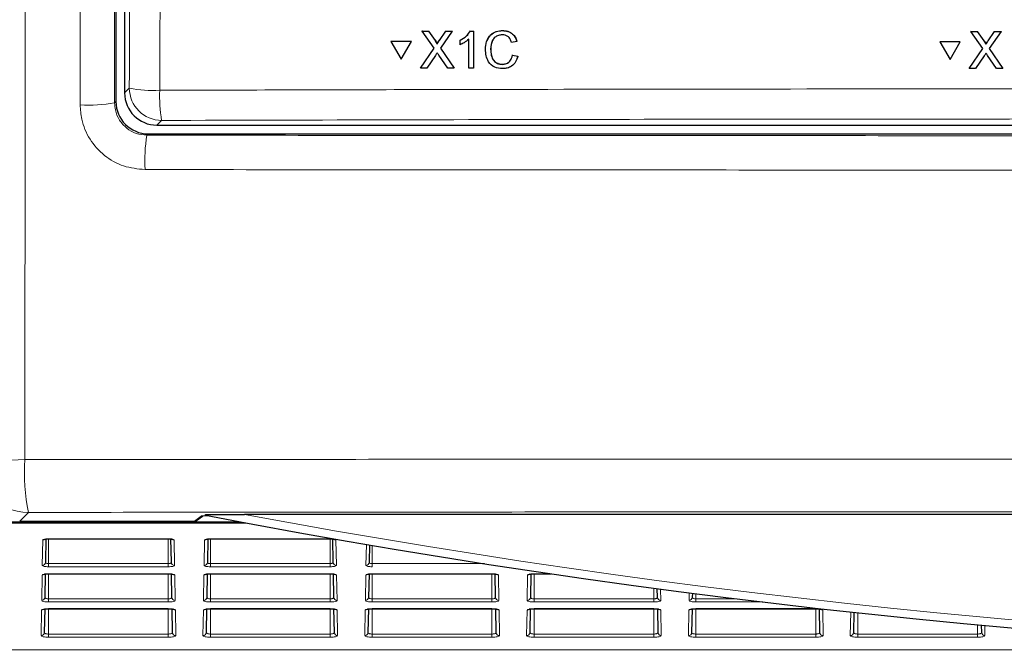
# Model space of a CAD drawing. Header units: millimetres. Extents: x 5 to 418, y 2 to 292.
# Tile 4 of 49: x 52 to 73, y 140 to 153. Entities that reach past the tile are written whole.
import ezdxf

# ---------------------------------------------------------------- set-up
doc = ezdxf.new("R2010")
doc.units = ezdxf.units.MM

msp = doc.modelspace()

# ---------------------------------------------------------------- linework, layer by layer
at = {"color": 7, "linetype": 'Continuous', "lineweight": 25}
for p, q in [((54.3327, 220.6637), (54.3327, 151.3052)), ((54.5119, 196.696), (54.5119, 151.4835)), ((60.6406, 152.757), (60.6419, 152.7592)), ((60.8852, 152.4035), (60.6406, 152.757)), ((60.6406, 152.757), (60.7707, 152.757)), ((60.6419, 152.7592), (60.648, 152.7592)), ((60.7707, 152.757), (60.772, 152.7591)), ((60.7707, 152.757), (60.9048, 152.5632)), ((60.9946, 152.563), (61.1274, 152.7568)), ((61.2593, 152.7568), (61.0163, 152.4023)), ((61.1274, 152.7568), (61.1286, 152.759)), ((61.1274, 152.7568), (61.2593, 152.7568)), ((61.2593, 152.7568), (61.2606, 152.7589)), ((61.6335, 152.7566), (61.6347, 152.7587)), ((61.6335, 152.7566), (61.6967, 152.7566)), ((61.6967, 152.7566), (61.6979, 152.7587)), ((61.6967, 152.7566), (61.6984, 151.9916)), ((62.2952, 152.7661), (62.2965, 152.7683)), ((71.9445, 152.7493), (71.9447, 152.7516)), ((72.1887, 152.396), (71.9445, 152.7493)), ((71.9445, 152.7493), (72.0748, 152.7493)), ((72.0748, 152.7493), (72.0749, 152.7515)), ((72.0748, 152.7493), (72.2086, 152.5556)), ((72.2984, 152.5555), (72.4317, 152.7493)), ((72.5637, 152.7493), (72.3198, 152.3947)), ((72.4317, 152.7493), (72.4318, 152.7515)), ((72.4317, 152.7493), (72.5637, 152.7493)), ((72.5637, 152.7493), (72.5639, 152.7515)), ((59.9976, 152.5411), (59.9989, 152.5433)), ((59.9976, 152.5411), (60.21, 152.1751)), ((60.4207, 152.5409), (59.9976, 152.5411)), ((60.422, 152.5431), (59.9989, 152.5433)), ((60.21, 152.1751), (60.4207, 152.5409)), ((60.2113, 152.1774), (60.422, 152.5431)), ((60.4207, 152.5409), (60.422, 152.5431)), ((61.4221, 152.5654), (61.4234, 152.5676)), ((61.4223, 152.475), (61.4221, 152.5654)), ((61.6002, 151.9916), (61.5989, 152.5877)), ((62.5909, 152.5437), (62.4829, 152.5206)), ((62.5909, 152.5437), (62.5922, 152.5459)), ((71.3007, 152.5332), (71.3008, 152.5354)), ((71.7241, 152.5332), (71.3007, 152.5332)), ((71.3007, 152.5332), (71.5125, 152.1673)), ((71.7242, 152.5354), (71.3008, 152.5354)), ((71.5125, 152.1673), (71.7241, 152.5332)), ((71.7241, 152.5332), (71.7242, 152.5354)), ((60.603, 151.992), (60.8852, 152.4035)), ((60.9447, 152.4902), (60.946, 152.4924)), ((61.0163, 152.4023), (61.3003, 151.9918)), ((62.0511, 152.3801), (62.0524, 152.3822)), ((71.9055, 151.9844), (72.1887, 152.396)), ((72.2484, 152.4827), (72.2485, 152.4849)), ((72.3198, 152.3947), (72.6033, 151.9844)), ((60.21, 152.1751), (60.2113, 152.1774)), ((60.9155, 152.2552), (60.7348, 151.992)), ((61.17, 151.9918), (60.983, 152.2622)), ((62.5031, 152.2613), (62.5044, 152.2635)), ((62.5031, 152.2613), (62.6112, 152.2361)), ((62.6125, 152.2383), (62.5905, 152.1841)), ((62.6112, 152.2361), (62.6125, 152.2383)), ((72.2187, 152.2476), (72.0374, 151.9844)), ((72.4729, 151.9844), (72.2862, 152.2547)), ((60.603, 151.992), (60.6043, 151.9943)), ((60.7348, 151.992), (60.603, 151.992)), ((61.3003, 151.9918), (61.17, 151.9918)), ((61.3003, 151.9918), (61.3016, 151.9939)), ((61.6984, 151.9916), (61.6002, 151.9916)), ((61.6984, 151.9916), (61.6996, 151.9937)), ((62.2887, 152.0698), (62.29, 152.072)), ((71.9055, 151.9844), (71.9056, 151.9866)), ((72.0374, 151.9844), (71.9055, 151.9844)), ((72.6033, 151.9844), (72.4729, 151.9844)), ((72.6033, 151.9844), (72.6035, 151.9865)), ((55.1776, 150.8177), (93.8461, 150.8177)), ((54.9993, 150.6387), (94.0245, 150.6387)), ((118.04, 142.7966), (56.9838, 142.7966)), ((52.3508, 142.657), (55.953, 142.657)), ((55.9937, 142.6708), (56.114, 142.7634)), ((52.8913, 142.292), (52.8829, 141.8111)), ((52.9452, 142.2953), (55.4119, 142.2953)), ((55.4119, 142.2953), (55.4119, 142.2967)), ((55.4742, 141.8111), (55.4658, 142.292)), ((56.2246, 142.292), (56.2162, 141.8111)), ((56.2785, 142.2953), (58.7452, 142.2953)), ((58.7452, 142.2953), (58.7452, 142.2967)), ((58.8075, 141.8111), (58.7991, 142.292)), ((59.5558, 142.1687), (59.5496, 141.8111)), ((52.8787, 141.5707), (52.8703, 141.0884)), ((52.9452, 141.5753), (55.4119, 141.5753)), ((55.4868, 141.0884), (55.4784, 141.5708)), ((56.212, 141.5707), (56.2036, 141.0884)), ((56.2785, 141.5753), (58.7452, 141.5753)), ((58.7452, 141.5753), (58.7452, 141.5767)), ((58.8201, 141.0884), (58.8117, 141.5708)), ((59.5454, 141.5707), (59.537, 141.0884)), ((59.6119, 141.5753), (62.0785, 141.5753)), ((62.0785, 141.5753), (62.0785, 141.5767)), ((62.1535, 141.0884), (62.145, 141.5708)), ((62.8787, 141.5707), (62.8703, 141.0884)), ((62.9452, 141.5753), (63.3006, 141.5753)), ((65.4868, 141.0884), (65.4836, 141.2695)), ((66.2051, 141.1749), (66.2036, 141.0884)), ((52.8661, 140.8495), (52.8577, 140.3657)), ((52.9452, 140.8552), (55.4119, 140.8552)), ((55.4119, 140.8552), (55.4119, 140.8567)), ((55.4994, 140.3657), (55.491, 140.8494)), ((56.1995, 140.8495), (56.191, 140.3657)), ((56.2785, 140.8552), (58.7452, 140.8552)), ((58.8327, 140.3657), (58.8243, 140.8494)), ((59.5328, 140.8495), (59.5243, 140.3657)), ((59.6119, 140.8552), (59.6119, 140.8567)), ((59.6119, 140.8552), (62.0785, 140.8552)), ((62.0785, 140.8552), (62.0785, 140.8567)), ((62.1661, 140.3657), (62.1576, 140.8494)), ((62.8661, 140.8495), (62.8577, 140.3657)), ((62.9452, 140.8552), (65.4119, 140.8552)), ((65.4119, 140.8552), (65.4119, 140.8567)), ((65.4994, 140.3657), (65.491, 140.8494)), ((66.1785, 140.846), (66.1785, 140.8447)), ((66.1995, 140.8495), (66.191, 140.3657)), ((66.2785, 140.8552), (66.2785, 140.8567)), ((66.2785, 140.8552), (68.7452, 140.8552)), ((68.7452, 140.8552), (68.7452, 140.8567)), ((68.8327, 140.3657), (68.8243, 140.8494)), ((69.5316, 140.78), (69.5243, 140.3657)), ((72.1661, 140.3657), (72.1635, 140.5156))]:
    msp.add_line(p, q, dxfattribs=at)
at = {"color": 7, "linetype": 'Continuous', "lineweight": 18}
for p, q in [((60.9048, 152.5632), (60.9061, 152.5654)), ((60.9946, 152.563), (60.9959, 152.5652)), ((72.2086, 152.5556), (72.2087, 152.5578)), ((72.2984, 152.5555), (72.2986, 152.5576)), ((54.5119, 151.4835), (54.609, 151.5806)), ((54.3045, 151.277), (54.3327, 151.3052)), ((55.2747, 150.9148), (55.1776, 150.8177)), ((54.9993, 150.6387), (54.9711, 150.6104)), ((52.5327, 142.8388), (52.3508, 142.657)), ((57.0263, 142.6192), (51.3817, 142.6192)), ((51.3828, 142.6228), (57.0068, 142.6228)), ((56.8708, 142.6482), (51.4089, 142.6482)), ((55.953, 142.657), (56.086, 142.7593)), ((52.8163, 141.7471), (52.8254, 142.2714)), ((52.9452, 142.2967), (55.4119, 142.2967)), ((52.9452, 142.2953), (52.9452, 142.2967)), ((52.9452, 142.2953), (52.9452, 141.7836)), ((55.4119, 142.2953), (55.4119, 141.7836)), ((55.5317, 142.2714), (55.5408, 141.7471)), ((56.1496, 141.7471), (56.1587, 142.2714)), ((56.2785, 142.2967), (58.7452, 142.2967)), ((56.2785, 142.2953), (56.2785, 142.2967)), ((56.2785, 142.2953), (56.2785, 141.7836)), ((58.7452, 142.2953), (58.7452, 141.7836)), ((58.865, 142.2714), (58.8742, 141.7471)), ((59.4829, 141.7471), (59.4905, 142.1798)), ((59.6119, 142.1592), (59.6119, 141.7836)), ((52.9452, 141.7196), (52.9452, 141.7836)), ((52.9452, 141.7836), (55.4119, 141.7836)), ((55.4119, 141.7196), (55.4119, 141.7836)), ((56.2785, 141.7196), (56.2785, 141.7836)), ((56.2785, 141.7836), (58.7452, 141.7836)), ((58.7452, 141.7196), (58.7452, 141.7836)), ((59.6119, 141.7196), (59.6119, 141.7836)), ((59.6119, 141.7836), (61.9218, 141.7836)), ((55.4119, 141.7196), (52.9452, 141.7196)), ((52.9452, 141.5767), (55.4119, 141.5767)), ((52.9452, 141.5753), (52.9452, 141.5767)), ((52.9452, 141.5753), (52.9452, 141.0582)), ((55.4119, 141.5753), (55.4119, 141.5767)), ((55.4119, 141.5753), (55.4119, 141.0582)), ((58.7452, 141.7196), (56.2785, 141.7196)), ((56.2785, 141.5767), (58.7452, 141.5767)), ((56.2785, 141.5753), (56.2785, 141.5767)), ((56.2785, 141.5753), (56.2785, 141.0582)), ((58.7452, 141.5753), (58.7452, 141.0582)), ((59.6119, 141.5767), (62.0785, 141.5767)), ((59.6119, 141.5753), (59.6119, 141.5767)), ((59.6119, 141.5753), (59.6119, 141.0582)), ((62.0785, 141.5753), (62.0785, 141.0582)), ((62.9452, 141.5767), (63.2907, 141.5767)), ((62.9452, 141.5753), (62.9452, 141.5767)), ((62.9452, 141.5753), (62.9452, 141.0582)), ((52.8036, 141.0244), (52.8128, 141.5487)), ((55.5443, 141.5487), (55.5534, 141.0244)), ((56.137, 141.0244), (56.1461, 141.5487)), ((58.8776, 141.5487), (58.8868, 141.0244)), ((59.4703, 141.0244), (59.4795, 141.5487)), ((62.211, 141.5487), (62.2201, 141.0244)), ((62.8036, 141.0244), (62.8128, 141.5487)), ((65.4119, 141.2791), (65.4119, 141.0582)), ((65.5493, 141.2607), (65.5534, 141.0244)), ((66.137, 141.0244), (66.1397, 141.1833)), ((66.2785, 141.1654), (66.2785, 141.0582)), ((52.9452, 140.9942), (52.9452, 141.0582)), ((52.9452, 141.0582), (55.4119, 141.0582)), ((55.4119, 140.9942), (52.9452, 140.9942)), ((55.4119, 140.9942), (55.4119, 141.0582)), ((56.2785, 140.9942), (56.2785, 141.0582)), ((56.2785, 141.0582), (58.7452, 141.0582)), ((58.7452, 140.9942), (56.2785, 140.9942)), ((58.7452, 140.9942), (58.7452, 141.0582)), ((59.6119, 140.9942), (59.6119, 141.0582)), ((59.6119, 141.0582), (62.0785, 141.0582)), ((62.0785, 140.9942), (59.6119, 140.9942)), ((62.0785, 140.9942), (62.0785, 141.0582)), ((62.9452, 140.9942), (62.9452, 141.0582)), ((62.9452, 141.0582), (65.4119, 141.0582)), ((65.4119, 140.9942), (62.9452, 140.9942)), ((65.4119, 140.9942), (65.4119, 141.0582)), ((66.2785, 140.9942), (66.2785, 141.0582)), ((66.2785, 141.0582), (67.1306, 141.0582)), ((67.6573, 140.9942), (66.2785, 140.9942)), ((52.791, 140.3017), (52.8002, 140.826)), ((52.9452, 140.8567), (55.4119, 140.8567)), ((52.9452, 140.8552), (52.9452, 140.8567)), ((52.9452, 140.8552), (52.9452, 140.3328)), ((55.4119, 140.8552), (55.4119, 140.3328)), ((55.5569, 140.826), (55.5661, 140.3017)), ((56.1244, 140.3017), (56.1335, 140.826)), ((56.2785, 140.8567), (58.7452, 140.8567)), ((56.2785, 140.8552), (56.2785, 140.8567)), ((56.2785, 140.8552), (56.2785, 140.3328)), ((58.7452, 140.8552), (58.7452, 140.8567)), ((58.7452, 140.8552), (58.7452, 140.3328)), ((58.8902, 140.826), (58.8994, 140.3017)), ((59.4577, 140.3017), (59.4668, 140.826)), ((59.6119, 140.8567), (62.0785, 140.8567)), ((59.6119, 140.8552), (59.6119, 140.3328)), ((62.0785, 140.8552), (62.0785, 140.3328)), ((62.2236, 140.826), (62.2327, 140.3017)), ((62.791, 140.3017), (62.8002, 140.826)), ((62.9452, 140.8567), (65.4119, 140.8567)), ((62.9452, 140.8552), (62.9452, 140.8567)), ((62.9452, 140.8552), (62.9452, 140.3328)), ((65.4119, 140.8552), (65.4119, 140.3328)), ((65.5569, 140.826), (65.5661, 140.3017)), ((66.1244, 140.3017), (66.1335, 140.826)), ((66.2785, 140.8567), (68.7452, 140.8567)), ((66.2785, 140.8552), (66.2785, 140.3328)), ((68.7452, 140.8552), (68.7452, 140.3328)), ((68.8902, 140.826), (68.8994, 140.3017)), ((69.4577, 140.3017), (69.4662, 140.7872)), ((69.6119, 140.7714), (69.6119, 140.3328)), ((72.0785, 140.5234), (72.0785, 140.3328)), ((72.2291, 140.5095), (72.2327, 140.3017)), ((52.9452, 140.2688), (52.9452, 140.3328)), ((52.9452, 140.3328), (55.4119, 140.3328)), ((55.4119, 140.2688), (52.9452, 140.2688)), ((55.4119, 140.2688), (55.4119, 140.3328)), ((56.2785, 140.2688), (56.2785, 140.3328)), ((56.2785, 140.3328), (58.7452, 140.3328)), ((58.7452, 140.2688), (56.2785, 140.2688)), ((58.7452, 140.2688), (58.7452, 140.3328)), ((59.6119, 140.2688), (59.6119, 140.3328)), ((59.6119, 140.3328), (62.0785, 140.3328)), ((62.0785, 140.2688), (59.6119, 140.2688)), ((62.0785, 140.2688), (62.0785, 140.3328)), ((62.9452, 140.2688), (62.9452, 140.3328)), ((62.9452, 140.3328), (65.4119, 140.3328)), ((65.4119, 140.2688), (62.9452, 140.2688)), ((65.4119, 140.2688), (65.4119, 140.3328)), ((66.2785, 140.2688), (66.2785, 140.3328)), ((66.2785, 140.3328), (68.7452, 140.3328)), ((68.7452, 140.2688), (66.2785, 140.2688)), ((68.7452, 140.2688), (68.7452, 140.3328)), ((69.6119, 140.2688), (69.6119, 140.3328)), ((69.6119, 140.3328), (72.0785, 140.3328)), ((72.0785, 140.2688), (69.6119, 140.2688)), ((72.0785, 140.2688), (72.0785, 140.3328)), ((51.4928, 140.0104), (79.2881, 140.0104)), ((79.3616, 140.0067), (51.4928, 140.0067))]:
    msp.add_line(p, q, dxfattribs=at)
at = {"color": 7, "linetype": 'Continuous', "lineweight": 25, "flags": 128}
msp.add_lwpolyline([(56.086, 142.7593), (56.099, 142.7606), (56.1075, 142.7628)], dxfattribs=at)
at = {"color": 7, "linetype": 'Continuous', "lineweight": 18}
for centre, radius, start, end in [((55.1071, 154.1469), 2.6143, 259.01521, 272.81826), ((55.2769, 151.5827), 0.6679, 180.1836, 269.8164), ((58.1798, 151.4093), 2.9468, 177.53897, 189.65999), ((53.7732, 154.3411), 3.1098, 266.73713, 279.83691), ((58.162, 150.0793), 3.2349, 170.54972, 183.13573), ((52.2087, 148.0638), 4.1451, 258.27307, 273.41646), ((52.5331, 144.0057), 1.1669, 180.02044, 269.97956), ((56.6939, 143.6799), 4.2454, 176.67462, 191.42675), ((87.5119, 306.474), 166.5, 259.434941, 280.565059), ((52.8256, 142.3389), 0.0675, 269.87403, 306.51014), ((55.5315, 142.3389), 0.0675, 233.29071, 270.12662), ((56.1589, 142.3389), 0.0675, 269.87403, 306.51014), ((58.8649, 142.3389), 0.0675, 233.29071, 270.12662), ((52.817, 141.813), 0.0659, 269.33761, 358.37428), ((55.5401, 141.813), 0.0659, 181.62572, 270.66239), ((56.1504, 141.813), 0.0659, 269.33761, 358.37428), ((58.8734, 141.813), 0.0659, 181.62572, 270.66239), ((59.4837, 141.813), 0.0659, 269.33761, 358.37428), ((52.8129, 141.6162), 0.0675, 269.86882, 308.07244), ((55.5441, 141.6162), 0.0675, 231.73067, 270.13185), ((56.1463, 141.6162), 0.0675, 269.86882, 308.07244), ((58.8775, 141.6162), 0.0675, 231.80296, 270.1316), ((59.4796, 141.6162), 0.0675, 269.87262, 306.93818), ((62.2108, 141.6162), 0.0675, 231.80296, 270.1316), ((62.8129, 141.6162), 0.0675, 269.87262, 306.93818), ((52.8044, 141.0903), 0.0659, 269.33761, 358.37428), ((55.5527, 141.0903), 0.0659, 181.62572, 270.66239), ((56.1377, 141.0903), 0.0659, 269.33761, 358.37428), ((58.886, 141.0903), 0.0659, 181.62572, 270.66239), ((59.4711, 141.0903), 0.0659, 269.33761, 358.37428), ((62.2193, 141.0903), 0.0659, 181.62572, 270.66239), ((62.8044, 141.0903), 0.0659, 269.33761, 358.37428), ((65.5527, 141.0903), 0.0659, 181.62572, 270.66239), ((66.1377, 141.0903), 0.0659, 269.33761, 358.37428), ((52.8003, 140.8935), 0.0675, 269.86318, 309.72666), ((55.5567, 140.8935), 0.0675, 230.11592, 270.13737), ((56.1337, 140.8935), 0.0675, 269.86318, 309.72666), ((58.8901, 140.8935), 0.0675, 230.11592, 270.13737), ((59.467, 140.8935), 0.0675, 269.86318, 309.72666), ((62.2234, 140.8935), 0.0675, 230.11592, 270.13737), ((62.8004, 140.8931), 0.0672, 269.79157, 320.62433), ((65.5567, 140.8935), 0.0675, 230.11592, 270.13737), ((66.1337, 140.8935), 0.0675, 269.86318, 309.72666), ((68.8901, 140.8935), 0.0675, 230.11592, 270.13737), ((52.7918, 140.3676), 0.0659, 269.33761, 358.37428), ((55.5653, 140.3676), 0.0659, 181.62572, 270.66239), ((56.1251, 140.3676), 0.0659, 269.33761, 358.37428), ((58.8986, 140.3676), 0.0659, 181.62572, 270.66239), ((59.4585, 140.3676), 0.0659, 269.33761, 358.37428), ((62.232, 140.3676), 0.0659, 181.62572, 270.66239), ((62.7918, 140.3676), 0.0659, 269.33761, 358.37428), ((65.5653, 140.3676), 0.0659, 181.62572, 270.66239), ((66.1251, 140.3676), 0.0659, 269.33761, 358.37428), ((68.8986, 140.3676), 0.0659, 181.62572, 270.66239), ((69.4585, 140.3676), 0.0659, 269.33761, 358.37428), ((72.232, 140.3676), 0.0659, 181.62572, 270.66239)]:
    msp.add_arc(centre, radius, start, end, dxfattribs=at)
at = {"color": 7, "linetype": 'Continuous', "lineweight": 25}
msp.add_arc((87.5119, 306.474), 166.6667, 259.163911, 280.836089, dxfattribs=at)
for centre, major_axis, ratio, start_param, end_param in [((54.9995, 151.3054), (0.4715, 0.4715), 0.9996955, 2.3563468, 3.9268385), ((55.1795, 151.4853), (-0.4727, -0.4727), 0.9972647, 5.4991567, 7.0672139), ((57.319, 142.7588), (1.2333, 0), 0.0174551, 2.64357, 3.1189034), ((55.953, 142.7237), (0.0529, 0.0407), 0.9995904, 4.0565292, 4.712389)]:
    msp.add_ellipse(centre, major_axis=major_axis, ratio=ratio, start_param=start_param, end_param=end_param, dxfattribs=at)
at = {"color": 7, "linetype": 'Continuous', "lineweight": 18}
for centre, major_axis, start_param, end_param in [((52.9452, 142.2713), (0.1198, 0), 1.5707963, 3.1378825), ((55.4119, 142.2713), (0.1198, 0), 0.0037102, 1.5707963), ((56.2785, 142.2713), (0.1198, 0), 1.5707963, 3.1378825), ((58.7452, 142.2713), (0.1198, 0), 0.0037102, 1.5707963), ((52.9452, 141.5486), (0.1324, 0), 1.5707963, 3.1378825), ((52.9452, 141.747), (0.129, 0), 3.1378825, 4.712389), ((55.4119, 141.747), (0.129, 0), 4.712389, 6.2868955), ((55.4119, 141.5486), (0.1324, 0), 0.0037102, 1.5707963), ((56.2785, 141.5486), (0.1324, 0), 1.5707963, 3.1378825), ((56.2785, 141.747), (0.129, 0), 3.1378825, 4.712389), ((58.7452, 141.747), (0.129, 0), 4.712389, 6.2868955), ((58.7452, 141.5486), (0.1324, 0), 0.0037102, 1.5707963), ((59.6119, 141.5486), (0.1324, 0), 1.5707963, 3.1378825), ((59.6119, 141.747), (0.129, 0), 3.1378825, 4.712389), ((62.0785, 141.5486), (0.1324, 0), 0.0037102, 1.5707963), ((62.9452, 141.5486), (0.1324, 0), 1.5707963, 3.1378825), ((52.9452, 141.0243), (0.1416, 0), 3.1378825, 4.712389), ((55.4119, 141.0243), (0.1416, 0), 4.712389, 6.2868955), ((56.2785, 141.0243), (0.1416, 0), 3.1378825, 4.712389), ((58.7452, 141.0243), (0.1416, 0), 4.712389, 6.2868955), ((59.6119, 141.0243), (0.1416, 0), 3.1378825, 4.712389), ((62.0785, 141.0243), (0.1416, 0), 4.712389, 6.2868955), ((62.9452, 141.0243), (0.1416, 0), 3.1378825, 4.712389), ((65.4119, 141.0243), (0.1416, 0), 4.712389, 6.2868955), ((66.2785, 141.0243), (0.1416, 0), 3.1378825, 4.712389), ((52.9452, 140.8259), (0.145, 0), 1.5707963, 3.1378825), ((55.4119, 140.8259), (0.145, 0), 0.0037102, 1.5707963), ((56.2785, 140.8259), (0.145, 0), 1.5707963, 3.1378825), ((58.7452, 140.8259), (0.145, 0), 0.0037102, 1.5707963), ((59.6119, 140.8259), (0.145, 0), 1.5707963, 3.1378825), ((62.0785, 140.8259), (0.145, 0), 0.0037102, 1.5707963), ((62.9452, 140.8259), (0.145, 0), 1.5707963, 3.1378825), ((65.4119, 140.8259), (0.145, 0), 0.0037102, 1.5707963), ((66.2785, 140.8259), (0.145, 0), 1.5707963, 3.1378825), ((68.7452, 140.8259), (0.145, 0), 0.0037102, 1.5707963), ((52.9452, 140.3016), (0.1542, 0), 3.1378825, 4.712389), ((55.4119, 140.3016), (0.1542, 0), 4.712389, 6.2868955), ((56.2785, 140.3016), (0.1542, 0), 3.1378825, 4.712389), ((58.7452, 140.3016), (0.1542, 0), 4.712389, 6.2868955), ((59.6119, 140.3016), (0.1542, 0), 3.1378825, 4.712389), ((62.0785, 140.3016), (0.1542, 0), 4.712389, 6.2868955), ((62.9452, 140.3016), (0.1542, 0), 3.1378825, 4.712389), ((65.4119, 140.3016), (0.1542, 0), 4.712389, 6.2868955), ((66.2785, 140.3016), (0.1542, 0), 3.1378825, 4.712389), ((68.7452, 140.3016), (0.1542, 0), 4.712389, 6.2868955), ((69.6119, 140.3016), (0.1542, 0), 3.1378825, 4.712389), ((72.0785, 140.3016), (0.1542, 0), 4.712389, 6.2868955)]:
    msp.add_ellipse(centre, major_axis=major_axis, ratio=0.212558, start_param=start_param, end_param=end_param, dxfattribs=at)
for points, knots in [([(52.4941, 192.7453), (52.4925, 188.9985), (52.4892, 181.5045), (52.4816, 170.2617), (52.4721, 159.0171), (52.4631, 150.2374), (52.4572, 145.2085), (52.4557, 143.9262)], [0, 0, 0, 0, 0.230063, 0.4601517, 0.6906156, 0.9211052, 1, 1, 1, 1]), ([(53.5962, 151.2363), (53.5924, 154.9771), (53.5848, 162.4592), (53.5737, 176.2946), (53.5689, 186.3931), (53.5659, 192.7453)], [0, 0, 0, 0, 0.2705667, 0.5411635, 1, 1, 1, 1]), ([(54.2743, 192.8385), (54.2773, 186.464), (54.2821, 176.3462), (54.2931, 162.4933), (54.3007, 155.0159), (54.3045, 151.277)], [0, 0, 0, 0, 0.4598562, 0.7299131, 1, 1, 1, 1]), ([(54.609, 151.5806), (54.6315, 158.4443), (54.6765, 172.1745), (54.6999, 185.9244), (54.7116, 192.8007)], [0, 0, 0, 0, 0.49989972, 1, 1, 1, 1]), ([(55.3387, 192.7825), (55.338, 192.3382), (55.3348, 190.1168), (55.3193, 180.7878), (55.2891, 167.478), (55.2505, 155.9583), (55.2357, 151.5358)], [0, 0, 0, 0, 0.03228756, 0.16143818, 0.67806661, 1, 1, 1, 1]), ([(55.2357, 151.5358), (55.6794, 151.5372), (57.8979, 151.5439), (63.6722, 151.5579), (72.5651, 151.5681), (83.203, 151.5633), (90.2725, 151.545), (93.7881, 151.5358)], [0, 0, 0, 0, 0.03456624, 0.17283554, 0.44954959, 0.72626364, 1, 1, 1, 1]), ([(54.932, 149.9024), (54.7821, 149.9172), (54.4823, 149.9469), (54.0823, 150.1767), (53.7802, 150.5147), (53.6195, 150.8896), (53.6028, 151.1375), (53.5962, 151.2363)], [0, 0, 0, 0, 0.2147274, 0.4294036, 0.6437756, 0.8579588, 1, 1, 1, 1]), ([(54.3045, 151.277), (54.3078, 151.2276), (54.3162, 151.104), (54.3964, 150.9167), (54.5472, 150.7477), (54.7469, 150.6328), (54.8963, 150.6179), (54.9711, 150.6104)], [0, 0, 0, 0, 0.1423178, 0.3565828, 0.5707725, 0.7852492, 1, 1, 1, 1]), ([(93.749, 150.9148), (90.5519, 150.9233), (84.1549, 150.9403), (74.5371, 150.9467), (64.9052, 150.9403), (58.4858, 150.9233), (55.2747, 150.9148)], [0, 0, 0, 0, 0.2494553, 0.4991275, 0.7494542, 1, 1, 1, 1]), ([(54.9711, 150.6104), (57.7385, 150.608), (63.2752, 150.603), (72.5635, 150.5998), (82.8293, 150.6008), (90.3116, 150.6072), (94.0527, 150.6104)], [0, 0, 0, 0, 0.2125931, 0.4253187, 0.7126592, 1, 1, 1, 1]), ([(94.0918, 149.9024), (90.3431, 149.8991), (82.8459, 149.8927), (72.5613, 149.8916), (63.2545, 149.8948), (57.7067, 149.8998), (54.932, 149.9024)], [0, 0, 0, 0, 0.2873416, 0.5746813, 0.7872745, 1, 1, 1, 1]), ([(52.4557, 143.9262), (53.7581, 143.9276), (57.8798, 143.932), (64.8295, 143.9369), (74.2424, 143.9396), (84.4698, 143.9372), (91.8649, 143.9313), (95.4952, 143.9273), (95.4952, 143.9273)], [0, 0, 0, 0, 0.0909036, 0.2876657, 0.4844278, 0.7466181, 0.9999995, 1, 1, 1, 1]), ([(95.4096, 142.84), (91.7938, 142.8434), (84.4321, 142.8503), (74.2432, 142.8523), (64.8633, 142.8497), (57.9378, 142.8447), (53.8306, 142.8402), (52.5327, 142.8388)], [0, 0, 0, 0, 0.2531661, 0.515433, 0.7122521, 0.9090712, 1, 1, 1, 1]), ([(52.8829, 141.8111), (52.8836, 141.8078), (52.8851, 141.8012), (52.8974, 141.7925), (52.9152, 141.7863), (52.9324, 141.7838), (52.9423, 141.7837), (52.9452, 141.7836)], [0, 0, 0, 0, 0.23967262, 0.4797144, 0.70789086, 0.91618326, 1, 1, 1, 1]), ([(55.4119, 141.7836), (55.4184, 141.7839), (55.4316, 141.7844), (55.4492, 141.7885), (55.4633, 141.7947), (55.4726, 141.8025), (55.4736, 141.8083), (55.4742, 141.8111)], [0, 0, 0, 0, 0.1914359, 0.38263, 0.580509, 0.7941304, 1, 1, 1, 1]), ([(56.2162, 141.8111), (56.217, 141.8078), (56.2184, 141.8012), (56.2307, 141.7925), (56.2485, 141.7863), (56.2657, 141.7838), (56.2757, 141.7837), (56.2785, 141.7836)], [0, 0, 0, 0, 0.23967262, 0.4797144, 0.70789086, 0.91618326, 1, 1, 1, 1]), ([(58.7452, 141.7836), (58.7518, 141.7839), (58.7649, 141.7844), (58.7825, 141.7885), (58.7966, 141.7947), (58.8059, 141.8025), (58.807, 141.8083), (58.8075, 141.8111)], [0, 0, 0, 0, 0.1914359, 0.38263, 0.580509, 0.7941304, 1, 1, 1, 1]), ([(59.5496, 141.8111), (59.5503, 141.8078), (59.5518, 141.8012), (59.564, 141.7925), (59.5818, 141.7863), (59.599, 141.7838), (59.609, 141.7837), (59.6119, 141.7836)], [0, 0, 0, 0, 0.23967262, 0.4797144, 0.70789086, 0.91618326, 1, 1, 1, 1]), ([(52.8703, 141.0884), (52.8715, 141.0842), (52.8738, 141.0763), (52.8908, 141.0667), (52.9128, 141.0605), (52.9323, 141.0584), (52.943, 141.0582), (52.9452, 141.0582)], [0, 0, 0, 0, 0.2783142, 0.5149699, 0.7383807, 0.945115, 1, 1, 1, 1]), ([(55.4119, 141.0582), (55.4198, 141.0585), (55.4357, 141.0591), (55.4571, 141.0637), (55.474, 141.0705), (55.4849, 141.0791), (55.4862, 141.0854), (55.4868, 141.0884)], [0, 0, 0, 0, 0.1940397, 0.3878726, 0.5882435, 0.8021647, 1, 1, 1, 1]), ([(56.2036, 141.0884), (56.2048, 141.0842), (56.2071, 141.0763), (56.2241, 141.0667), (56.2462, 141.0605), (56.2657, 141.0584), (56.2763, 141.0582), (56.2785, 141.0582)], [0, 0, 0, 0, 0.2783142, 0.5149699, 0.7383807, 0.945115, 1, 1, 1, 1]), ([(58.7452, 141.0582), (58.7532, 141.0585), (58.769, 141.0591), (58.7904, 141.0637), (58.8073, 141.0705), (58.8183, 141.0791), (58.8195, 141.0854), (58.8201, 141.0884)], [0, 0, 0, 0, 0.1940397, 0.3878726, 0.5882435, 0.8021647, 1, 1, 1, 1]), ([(59.537, 141.0884), (59.5382, 141.0842), (59.5404, 141.0763), (59.5575, 141.0667), (59.5795, 141.0605), (59.599, 141.0584), (59.6096, 141.0582), (59.6119, 141.0582)], [0, 0, 0, 0, 0.2783142, 0.5149699, 0.7383807, 0.945115, 1, 1, 1, 1]), ([(62.0785, 141.0582), (62.0865, 141.0585), (62.1024, 141.0591), (62.1237, 141.0637), (62.1407, 141.0705), (62.1516, 141.0791), (62.1528, 141.0854), (62.1535, 141.0884)], [0, 0, 0, 0, 0.1940397, 0.3878726, 0.5882435, 0.8021647, 1, 1, 1, 1]), ([(62.8703, 141.0884), (62.8715, 141.0842), (62.8738, 141.0763), (62.8908, 141.0667), (62.9128, 141.0605), (62.9323, 141.0584), (62.943, 141.0582), (62.9452, 141.0582)], [0, 0, 0, 0, 0.2783142, 0.5149699, 0.7383807, 0.945115, 1, 1, 1, 1]), ([(65.4119, 141.0582), (65.4198, 141.0585), (65.4357, 141.0591), (65.4571, 141.0637), (65.474, 141.0705), (65.4849, 141.0791), (65.4862, 141.0854), (65.4868, 141.0884)], [0, 0, 0, 0, 0.1940397, 0.3878726, 0.5882435, 0.8021647, 1, 1, 1, 1]), ([(66.2036, 141.0884), (66.2048, 141.0842), (66.2071, 141.0763), (66.2241, 141.0667), (66.2462, 141.0605), (66.2657, 141.0584), (66.2763, 141.0582), (66.2785, 141.0582)], [0, 0, 0, 0, 0.2783142, 0.5149699, 0.7383807, 0.945115, 1, 1, 1, 1]), ([(52.8577, 140.3657), (52.8587, 140.3618), (52.8608, 140.3539), (52.8778, 140.3436), (52.9023, 140.3363), (52.9264, 140.3332), (52.9408, 140.3329), (52.9452, 140.3328)], [0, 0, 0, 0, 0.2380712, 0.4723194, 0.6968042, 0.9068305, 1, 1, 1, 1]), ([(55.4119, 140.3328), (55.4212, 140.3332), (55.4398, 140.3338), (55.4649, 140.3388), (55.4847, 140.3464), (55.4973, 140.3557), (55.4987, 140.3625), (55.4994, 140.3657)], [0, 0, 0, 0, 0.1956773, 0.3911723, 0.5932174, 0.8072867, 1, 1, 1, 1]), ([(56.191, 140.3657), (56.1921, 140.3618), (56.1941, 140.3539), (56.2112, 140.3436), (56.2356, 140.3363), (56.2598, 140.3332), (56.2741, 140.3329), (56.2785, 140.3328)], [0, 0, 0, 0, 0.2380712, 0.4723194, 0.6968042, 0.9068305, 1, 1, 1, 1]), ([(58.7452, 140.3328), (58.7545, 140.3332), (58.7731, 140.3338), (58.7982, 140.3388), (58.818, 140.3464), (58.8306, 140.3557), (58.8321, 140.3625), (58.8327, 140.3657)], [0, 0, 0, 0, 0.1956773, 0.3911723, 0.5932174, 0.8072867, 1, 1, 1, 1]), ([(59.5243, 140.3657), (59.5254, 140.3618), (59.5275, 140.3539), (59.5445, 140.3436), (59.569, 140.3363), (59.5931, 140.3332), (59.6075, 140.3329), (59.6119, 140.3328)], [0, 0, 0, 0, 0.23807123, 0.47231945, 0.69680417, 0.90683048, 1, 1, 1, 1]), ([(62.0785, 140.3328), (62.0879, 140.3332), (62.1065, 140.3338), (62.1315, 140.3388), (62.1514, 140.3464), (62.164, 140.3557), (62.1654, 140.3625), (62.1661, 140.3657)], [0, 0, 0, 0, 0.1956773, 0.3911723, 0.5932174, 0.8072867, 1, 1, 1, 1]), ([(62.8577, 140.3657), (62.8587, 140.3618), (62.8608, 140.3539), (62.8778, 140.3436), (62.9023, 140.3363), (62.9264, 140.3332), (62.9408, 140.3329), (62.9452, 140.3328)], [0, 0, 0, 0, 0.23807123, 0.47231945, 0.69680417, 0.90683048, 1, 1, 1, 1]), ([(65.4119, 140.3328), (65.4212, 140.3332), (65.4398, 140.3338), (65.4649, 140.3388), (65.4847, 140.3464), (65.4973, 140.3557), (65.4987, 140.3625), (65.4994, 140.3657)], [0, 0, 0, 0, 0.1956773, 0.3911723, 0.5932174, 0.8072867, 1, 1, 1, 1]), ([(66.191, 140.3657), (66.1921, 140.3618), (66.1941, 140.3539), (66.2112, 140.3436), (66.2356, 140.3363), (66.2598, 140.3332), (66.2741, 140.3329), (66.2785, 140.3328)], [0, 0, 0, 0, 0.2380712, 0.4723194, 0.6968042, 0.9068305, 1, 1, 1, 1]), ([(68.7452, 140.3328), (68.7545, 140.3332), (68.7731, 140.3338), (68.7982, 140.3388), (68.818, 140.3464), (68.8306, 140.3557), (68.8321, 140.3625), (68.8327, 140.3657)], [0, 0, 0, 0, 0.1956773, 0.3911723, 0.5932174, 0.8072867, 1, 1, 1, 1]), ([(69.5243, 140.3657), (69.5254, 140.3618), (69.5275, 140.3539), (69.5445, 140.3436), (69.569, 140.3363), (69.5931, 140.3332), (69.6075, 140.3329), (69.6119, 140.3328)], [0, 0, 0, 0, 0.23807123, 0.47231945, 0.69680417, 0.90683048, 1, 1, 1, 1]), ([(72.0785, 140.3328), (72.0879, 140.3332), (72.1065, 140.3338), (72.1315, 140.3388), (72.1514, 140.3464), (72.164, 140.3557), (72.1654, 140.3625), (72.1661, 140.3657)], [0, 0, 0, 0, 0.1956773, 0.3911723, 0.5932174, 0.8072867, 1, 1, 1, 1])]:
    msp.add_open_spline(points, degree=3, knots=knots, dxfattribs=at)
at = {"color": 7, "linetype": 'Continuous', "lineweight": 25}
for points, knots in [([(61.4221, 152.5654), (61.4699, 152.5924), (61.555, 152.6405), (61.6095, 152.7211), (61.6335, 152.7566)], [0, 0, 0, 0, 0.5604274, 1, 1, 1, 1]), ([(61.4234, 152.5677), (61.4712, 152.5946), (61.5563, 152.6427), (61.6108, 152.7234), (61.6348, 152.7588)], [0, 0, 0, 0, 0.5604274, 1, 1, 1, 1]), ([(61.9431, 152.3797), (61.9471, 152.4348), (61.9551, 152.5449), (62.0401, 152.6801), (62.1653, 152.7542), (62.2519, 152.7621), (62.2952, 152.7661)], [0, 0, 0, 0, 0.2804925, 0.5595697, 0.7796153, 1, 1, 1, 1]), ([(61.9768, 152.5552), (61.9997, 152.6009), (62.0423, 152.6857), (62.1673, 152.7561), (62.2534, 152.7643), (62.2965, 152.7684)], [0, 0, 0, 0, 0.3681692, 0.6838414, 1, 1, 1, 1]), ([(62.2952, 152.7661), (62.3327, 152.7634), (62.4077, 152.7578), (62.4998, 152.7024), (62.5615, 152.627), (62.5811, 152.5714), (62.5909, 152.5437)], [0, 0, 0, 0, 0.2800806, 0.5594487, 0.7795488, 1, 1, 1, 1]), ([(62.2965, 152.7684), (62.334, 152.7656), (62.409, 152.7601), (62.5011, 152.7046), (62.5628, 152.6292), (62.5824, 152.5737), (62.5922, 152.5459)], [0, 0, 0, 0, 0.2800806, 0.5594487, 0.7795488, 1, 1, 1, 1]), ([(60.9048, 152.5632), (60.9134, 152.5502), (60.9254, 152.532), (60.9403, 152.5081), (60.9432, 152.4962), (60.9447, 152.4902)], [0, 0, 0, 0, 0.5612769, 0.7817626, 1, 1, 1, 1]), ([(60.9061, 152.5654), (60.9147, 152.5524), (60.9268, 152.5343), (60.9416, 152.5103), (60.9445, 152.4984), (60.946, 152.4925)], [0, 0, 0, 0, 0.5612769, 0.7817626, 1, 1, 1, 1]), ([(60.9447, 152.4902), (60.954, 152.5038), (60.9706, 152.5281), (60.9873, 152.5523), (60.9946, 152.563)], [0, 0, 0, 0, 0.5599999, 1, 1, 1, 1]), ([(60.946, 152.4925), (60.9553, 152.506), (60.9719, 152.5303), (60.9886, 152.5546), (60.9959, 152.5652)], [0, 0, 0, 0, 0.5599999, 1, 1, 1, 1]), ([(61.5989, 152.5877), (61.5686, 152.5625), (61.5144, 152.5174), (61.4505, 152.488), (61.4223, 152.475)], [0, 0, 0, 0, 0.5596859, 1, 1, 1, 1]), ([(62.2901, 152.6779), (62.2631, 152.676), (62.209, 152.6723), (62.1368, 152.6313), (62.0626, 152.5373), (62.0559, 152.4449), (62.0511, 152.3801)], [0, 0, 0, 0, 0.1872234, 0.3739058, 0.5607363, 1, 1, 1, 1]), ([(62.1343, 152.6205), (62.1188, 152.6032), (62.0604, 152.5386), (62.0558, 152.4484), (62.0524, 152.3823)], [0, 0, 0, 0, 0.2666781, 1, 1, 1, 1]), ([(62.4829, 152.5206), (62.4744, 152.5444), (62.4575, 152.5919), (62.4098, 152.6463), (62.3497, 152.6743), (62.31, 152.6767), (62.2901, 152.6779)], [0, 0, 0, 0, 0.2805533, 0.5597389, 0.7796538, 1, 1, 1, 1]), ([(72.2086, 152.5556), (72.2172, 152.5426), (72.2292, 152.5245), (72.244, 152.5006), (72.2469, 152.4886), (72.2484, 152.4827)], [0, 0, 0, 0, 0.5612769, 0.7817626, 1, 1, 1, 1]), ([(72.2087, 152.5579), (72.2174, 152.5448), (72.2293, 152.5267), (72.2441, 152.5028), (72.2471, 152.4909), (72.2485, 152.4849)], [0, 0, 0, 0, 0.5612769, 0.7817626, 1, 1, 1, 1]), ([(72.2484, 152.4827), (72.2577, 152.4963), (72.2744, 152.5206), (72.2911, 152.5448), (72.2984, 152.5555)], [0, 0, 0, 0, 0.5599999, 1, 1, 1, 1]), ([(72.2485, 152.4849), (72.2579, 152.4985), (72.2745, 152.5228), (72.2912, 152.547), (72.2986, 152.5577)], [0, 0, 0, 0, 0.5599999, 1, 1, 1, 1]), ([(60.9514, 152.3077), (60.9446, 152.298), (60.9326, 152.2805), (60.9207, 152.2629), (60.9155, 152.2552)], [0, 0, 0, 0, 0.5600016, 1, 1, 1, 1]), ([(60.983, 152.2622), (60.9771, 152.2707), (60.9665, 152.2858), (60.956, 152.301), (60.9514, 152.3077)], [0, 0, 0, 0, 0.5599998, 1, 1, 1, 1]), ([(62.2991, 151.9816), (62.2416, 151.9858), (62.1272, 151.9942), (62.0059, 152.1105), (61.9528, 152.2468), (61.9463, 152.3353), (61.9431, 152.3797)], [0, 0, 0, 0, 0.2799551, 0.5580876, 0.7789116, 1, 1, 1, 1]), ([(62.0511, 152.3801), (62.0533, 152.339), (62.0578, 152.2571), (62.1027, 152.1471), (62.1917, 152.0811), (62.2564, 152.0736), (62.2887, 152.0698)], [0, 0, 0, 0, 0.281245, 0.5607156, 0.780138, 1, 1, 1, 1]), ([(62.0524, 152.3823), (62.0546, 152.3412), (62.0591, 152.2593), (62.104, 152.1494), (62.193, 152.0833), (62.2577, 152.0758), (62.29, 152.072)], [0, 0, 0, 0, 0.281245, 0.5607156, 0.780138, 1, 1, 1, 1]), ([(62.2887, 152.0698), (62.3182, 152.0727), (62.377, 152.0783), (62.4664, 152.1432), (62.4892, 152.2165), (62.5031, 152.2613)], [0, 0, 0, 0, 0.2807112, 0.5609046, 1, 1, 1, 1]), ([(62.29, 152.072), (62.319, 152.0752), (62.377, 152.0814), (62.4441, 152.1228), (62.4594, 152.1632), (62.4642, 152.176)], [0, 0, 0, 0, 0.40625687, 0.81176423, 1, 1, 1, 1]), ([(62.6112, 152.2361), (62.5986, 152.1969), (62.5735, 152.1188), (62.4928, 152.0334), (62.3958, 151.9878), (62.3313, 151.9836), (62.2991, 151.9816)], [0, 0, 0, 0, 0.2802563, 0.5595462, 0.7795894, 1, 1, 1, 1]), ([(72.2547, 152.3002), (72.248, 152.2904), (72.2358, 152.273), (72.2239, 152.2554), (72.2187, 152.2476)], [0, 0, 0, 0, 0.5600016, 1, 1, 1, 1]), ([(72.2862, 152.2547), (72.2803, 152.2632), (72.2698, 152.2783), (72.2593, 152.2935), (72.2547, 152.3002)], [0, 0, 0, 0, 0.5599998, 1, 1, 1, 1]), ([(56.1785, 142.7949), (56.2683, 142.7954), (56.5311, 142.7966), (56.804, 142.7966), (56.9838, 142.7966)], [0, 0, 0, 0, 0.3413161, 1, 1, 1, 1]), ([(56.1785, 142.7792), (56.1785, 142.7808), (56.1785, 142.7829), (56.1785, 142.7926), (56.1785, 142.7949)], [0, 0, 0, 0, 0.7634436, 1, 1, 1, 1]), ([(52.8645, 142.2867), (52.8644, 142.2867), (52.8641, 142.2865), (52.8681, 142.2879), (52.878, 142.2902), (52.8966, 142.293), (52.9205, 142.295), (52.9378, 142.2952), (52.9452, 142.2953)], [0, 0, 0, 0, 0.0443934, 0.1696034, 0.3336161, 0.547857, 0.8080421, 1, 1, 1, 1]), ([(55.4119, 142.2953), (55.4228, 142.2951), (55.4439, 142.2947), (55.4698, 142.2918), (55.4859, 142.2888), (55.4929, 142.2866), (55.4932, 142.2864), (55.4902, 142.2876), (55.487, 142.2904), (55.486, 142.2913)], [0, 0, 0, 0, 0.2335342, 0.4512307, 0.6323921, 0.7645321, 0.8654905, 0.9581526, 1, 1, 1, 1]), ([(56.1979, 142.2867), (56.1978, 142.2867), (56.1974, 142.2865), (56.2014, 142.2879), (56.2113, 142.2902), (56.23, 142.293), (56.2538, 142.295), (56.2712, 142.2952), (56.2785, 142.2953)], [0, 0, 0, 0, 0.0443934, 0.1696034, 0.3336161, 0.547857, 0.8080421, 1, 1, 1, 1]), ([(58.7452, 142.2953), (58.7561, 142.2951), (58.7772, 142.2947), (58.8032, 142.2918), (58.819, 142.2889), (58.826, 142.2866), (58.8258, 142.2867), (58.8257, 142.2868)], [0, 0, 0, 0, 0.2838914, 0.5485299, 0.7687553, 0.9293887, 1, 1, 1, 1]), ([(52.8596, 141.5699), (52.8585, 141.5689), (52.8552, 141.5659), (52.8525, 141.5649), (52.853, 141.5651), (52.8587, 141.567), (52.8719, 141.57), (52.895, 141.5732), (52.9214, 141.575), (52.9392, 141.5752), (52.9452, 141.5753)], [0, 0, 0, 0, 0.0441864, 0.1317224, 0.2198087, 0.3286378, 0.4734978, 0.6612874, 0.8845063, 1, 1, 1, 1]), ([(55.4119, 141.5753), (55.4242, 141.575), (55.4482, 141.5746), (55.4778, 141.5712), (55.4959, 141.5678), (55.5039, 141.5652), (55.5037, 141.5652), (55.5036, 141.5653)], [0, 0, 0, 0, 0.28225729, 0.54684706, 0.76857328, 0.92917264, 1, 1, 1, 1]), ([(56.193, 141.5699), (56.1919, 141.5689), (56.1885, 141.5659), (56.1858, 141.5649), (56.1863, 141.5651), (56.192, 141.567), (56.2052, 141.57), (56.2283, 141.5732), (56.2548, 141.575), (56.2725, 141.5752), (56.2785, 141.5753)], [0, 0, 0, 0, 0.0441864, 0.1317224, 0.2198087, 0.3286378, 0.4734978, 0.6612874, 0.8845063, 1, 1, 1, 1]), ([(58.7452, 141.5753), (58.7576, 141.575), (58.7815, 141.5746), (58.8112, 141.5712), (58.8292, 141.5678), (58.8373, 141.5652), (58.837, 141.5652), (58.837, 141.5653)], [0, 0, 0, 0, 0.28225729, 0.54684706, 0.76857328, 0.92917264, 1, 1, 1, 1]), ([(59.5263, 141.5699), (59.5252, 141.5689), (59.5219, 141.5659), (59.5192, 141.5649), (59.5197, 141.5651), (59.5253, 141.567), (59.5385, 141.57), (59.5616, 141.5732), (59.5881, 141.575), (59.6058, 141.5752), (59.6119, 141.5753)], [0, 0, 0, 0, 0.0441864, 0.1317224, 0.2198087, 0.3286378, 0.4734978, 0.6612874, 0.8845063, 1, 1, 1, 1]), ([(62.0785, 141.5753), (62.0909, 141.575), (62.1149, 141.5746), (62.1445, 141.5712), (62.1626, 141.5678), (62.1706, 141.5652), (62.1704, 141.5652), (62.1703, 141.5653)], [0, 0, 0, 0, 0.2822573, 0.5468471, 0.7685733, 0.9291726, 1, 1, 1, 1]), ([(62.8596, 141.5699), (62.8585, 141.5689), (62.8552, 141.5659), (62.8525, 141.5649), (62.853, 141.5651), (62.8587, 141.567), (62.8719, 141.57), (62.895, 141.5732), (62.9214, 141.575), (62.9392, 141.5752), (62.9452, 141.5753)], [0, 0, 0, 0, 0.0441864, 0.1317224, 0.2198087, 0.3286378, 0.4734978, 0.6612874, 0.8845063, 1, 1, 1, 1]), ([(52.8443, 140.8452), (52.8431, 140.8444), (52.8406, 140.843), (52.8424, 140.844), (52.8499, 140.8463), (52.8667, 140.8499), (52.8948, 140.8535), (52.9234, 140.8551), (52.941, 140.8552), (52.9452, 140.8552)], [0, 0, 0, 0, 0.0895316, 0.1849585, 0.3069392, 0.4707182, 0.6802793, 0.9238911, 1, 1, 1, 1]), ([(55.4119, 140.8552), (55.4257, 140.855), (55.454, 140.8544), (55.4879, 140.8504), (55.5081, 140.8461), (55.5159, 140.8435), (55.516, 140.843), (55.5121, 140.8458), (55.5102, 140.8471)], [0, 0, 0, 0, 0.2403992, 0.4908959, 0.6759934, 0.8082826, 0.9082606, 1, 1, 1, 1]), ([(56.1776, 140.8452), (56.1764, 140.8444), (56.1739, 140.843), (56.1757, 140.844), (56.1833, 140.8463), (56.2, 140.8499), (56.2281, 140.8535), (56.2568, 140.8551), (56.2744, 140.8552), (56.2785, 140.8552)], [0, 0, 0, 0, 0.0895316, 0.1849585, 0.3069392, 0.4707182, 0.6802793, 0.9238911, 1, 1, 1, 1]), ([(58.7452, 140.8552), (58.759, 140.855), (58.7873, 140.8544), (58.8212, 140.8504), (58.8415, 140.8461), (58.8492, 140.8435), (58.8493, 140.843), (58.8454, 140.8458), (58.8436, 140.8471)], [0, 0, 0, 0, 0.2403992, 0.4908959, 0.6759934, 0.8082826, 0.9082606, 1, 1, 1, 1]), ([(59.5146, 140.8483), (59.5133, 140.8471), (59.5098, 140.844), (59.5075, 140.8433), (59.509, 140.8439), (59.5166, 140.8464), (59.5333, 140.8499), (59.5615, 140.8535), (59.5901, 140.8551), (59.6077, 140.8552), (59.6119, 140.8552)], [0, 0, 0, 0, 0.050391, 0.135411, 0.2260292, 0.3418632, 0.4973892, 0.6963903, 0.9277263, 1, 1, 1, 1]), ([(62.0785, 140.8552), (62.0924, 140.855), (62.1206, 140.8544), (62.1545, 140.8504), (62.1748, 140.8461), (62.1825, 140.8435), (62.1827, 140.843), (62.1788, 140.8458), (62.1769, 140.8471)], [0, 0, 0, 0, 0.2403992, 0.4908959, 0.6759934, 0.8082826, 0.9082606, 1, 1, 1, 1]), ([(62.8479, 140.8483), (62.8466, 140.8471), (62.8431, 140.844), (62.8408, 140.8433), (62.8423, 140.8439), (62.85, 140.8464), (62.8667, 140.8499), (62.8948, 140.8535), (62.9234, 140.8551), (62.941, 140.8552), (62.9452, 140.8552)], [0, 0, 0, 0, 0.050391, 0.135411, 0.2260292, 0.3418632, 0.4973892, 0.6963903, 0.9277263, 1, 1, 1, 1]), ([(65.4119, 140.8552), (65.4257, 140.855), (65.454, 140.8544), (65.4879, 140.8504), (65.5081, 140.8461), (65.5159, 140.8435), (65.516, 140.843), (65.5121, 140.8458), (65.5102, 140.8471)], [0, 0, 0, 0, 0.2403992, 0.4908959, 0.6759934, 0.8082826, 0.9082606, 1, 1, 1, 1]), ([(66.1812, 140.8483), (66.1799, 140.8471), (66.1764, 140.844), (66.1741, 140.8433), (66.1756, 140.8439), (66.1833, 140.8464), (66.2, 140.8499), (66.2281, 140.8535), (66.2568, 140.8551), (66.2744, 140.8552), (66.2785, 140.8552)], [0, 0, 0, 0, 0.05039099, 0.13541095, 0.2260292, 0.34186321, 0.49738922, 0.69639034, 0.92772633, 1, 1, 1, 1]), ([(68.7452, 140.8552), (68.759, 140.855), (68.7873, 140.8544), (68.8212, 140.8504), (68.8415, 140.8461), (68.8492, 140.8435), (68.8493, 140.843), (68.8454, 140.8458), (68.8436, 140.8471)], [0, 0, 0, 0, 0.2403992, 0.4908959, 0.6759934, 0.8082826, 0.9082606, 1, 1, 1, 1])]:
    msp.add_open_spline(points, degree=3, knots=knots, dxfattribs=at)

doc.saveas('drawing.dxf')
